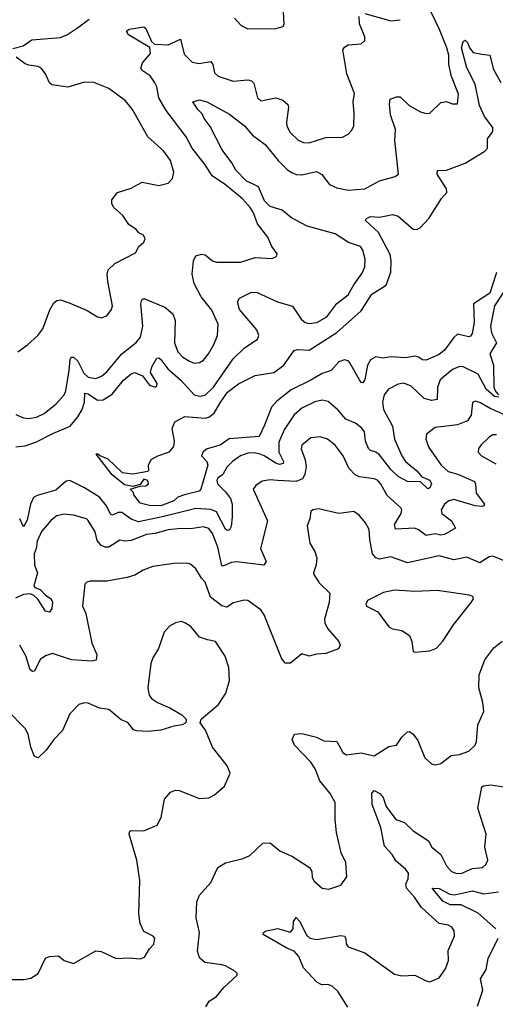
# Model space of a CAD drawing. Extents: x 2199565 to 2323334, y 894172 to 1018966.
# Tile 225 of 256: x 2209305 to 2211868, y 1001048 to 1006357. Entities that reach past the tile are written whole.
import ezdxf

# ---------------------------------------------------------------- set-up
doc = ezdxf.new("R2010")
doc.units = 0

msp = doc.modelspace()

# ---------------------------------------------------------------- linework, layer by layer
at = {"layer": '0CON10XD'}
for points in [[(2210462, 1006365), (2210498.8, 1006325), (2210535, 1006308), (2210685, 1006310), (2210725, 1006321.2), (2210730.8, 1006335), (2210722.9, 1006465)], [(2209285, 1004054.7), (2209335, 1004059.5), (2209391.5, 1004078.5), (2209483.5, 1004126.5), (2209577.3, 1004165), (2209618.6, 1004215), (2209642.4, 1004255), (2209654.4, 1004295), (2209656.9, 1004343.1), (2209675, 1004339.7), (2209725, 1004306.1), (2209755, 1004308), (2209802.7, 1004337.3), (2209865, 1004412.7), (2209905, 1004446.9), (2209925, 1004454.4), (2209966.8, 1004436.8), (2210005, 1004386.2), (2210037.5, 1004375), (2210045, 1004382.5), (2210045.6, 1004395), (2210009.2, 1004455), (2210016.9, 1004485), (2210045, 1004531.4), (2210055, 1004534.3), (2210065, 1004525.7), (2210104.3, 1004474.3), (2210173.7, 1004413.7), (2210245, 1004333.8), (2210275, 1004326.8), (2210305, 1004332.5), (2210350.3, 1004375), (2210455, 1004528.5), (2210515, 1004585.5), (2210587.5, 1004635), (2210594.3, 1004655), (2210582.7, 1004685), (2210489.6, 1004795), (2210478.1, 1004835), (2210488.8, 1004855), (2210555, 1004887.3), (2210585, 1004885.5), (2210695, 1004835.5), (2210775, 1004812.9), (2210821.9, 1004741.9), (2210843.5, 1004723.5), (2210865, 1004719.2), (2210905.9, 1004724.1), (2210960.5, 1004755), (2211015, 1004827.5), (2211075, 1004873.1), (2211105, 1004926.9), (2211150.5, 1004989.5), (2211164.5, 1005025), (2211166.4, 1005066.4), (2211154.4, 1005115), (2211142, 1005135), (2211076.3, 1005156.3), (2211005, 1005202.5), (2210853.6, 1005243.6), (2210769.1, 1005289.1), (2210719.4, 1005329.4), (2210655, 1005350), (2210625, 1005380.3), (2210592.8, 1005455), (2210525, 1005487.9), (2210470.8, 1005545), (2210449.1, 1005585), (2210395.8, 1005655), (2210331.2, 1005781.2), (2210299.4, 1005825), (2210289.3, 1005849.3), (2210265, 1005872.5), (2210237.5, 1005915), (2210275, 1005924.2), (2210313.3, 1005915), (2210435, 1005847.8), (2210516, 1005785), (2210560, 1005735), (2210628.1, 1005685), (2210697.8, 1005597.8), (2210748.1, 1005548.1), (2210772.6, 1005532.6), (2210795, 1005522.5), (2210825, 1005519.7), (2210905, 1005537.8), (2210932.5, 1005522.5), (2210975, 1005468.9), (2211015, 1005450.6), (2211075, 1005438.2), (2211165, 1005445.5), (2211245, 1005487.8), (2211328.1, 1005511.9), (2211346.2, 1005525), (2211327.3, 1005705), (2211329.6, 1005765), (2211303.1, 1005845), (2211297.8, 1005902.2), (2211301.9, 1005928.1), (2211335, 1005940.8), (2211355, 1005940.8), (2211404.2, 1005895), (2211465, 1005860), (2211495, 1005851.2), (2211515, 1005852.5), (2211575, 1005911.2), (2211605.8, 1005915.8), (2211635, 1005904), (2211665, 1005903.3), (2211669.4, 1005955), (2211631.7, 1006051.7), (2211617.5, 1006115), (2211617.1, 1006165), (2211607.4, 1006205), (2211567.6, 1006305), (2211504.8, 1006435)], [(2209268, 1006202), (2209323.9, 1006216.1), (2209371.2, 1006248.8), (2209525, 1006260.8), (2209563, 1006277), (2209616.7, 1006313.3), (2209680.1, 1006359.9)], [(2209285, 1004228.6), (2209325, 1004210.6), (2209355, 1004206.5), (2209395, 1004214.6), (2209436.4, 1004233.6), (2209501.9, 1004285), (2209545.4, 1004335), (2209554.1, 1004355.9), (2209571.8, 1004465), (2209577.9, 1004525), (2209583.4, 1004536.6), (2209595, 1004538.2), (2209618.2, 1004515), (2209650.3, 1004450.3), (2209675, 1004429.7), (2209715, 1004422.4), (2209745.2, 1004434.8), (2209775, 1004458.5), (2209855, 1004556.1), (2209933.2, 1004616.8), (2209955.4, 1004645), (2209968.2, 1004705), (2209958.8, 1004825), (2209963.8, 1004846.2), (2209975, 1004852.9), (2210087.6, 1004807.6), (2210130.2, 1004770.2), (2210142.7, 1004735), (2210138.9, 1004615), (2210156.6, 1004566.6), (2210185, 1004537.1), (2210220, 1004515), (2210245.6, 1004504.4), (2210275, 1004508.1), (2210295, 1004521.4), (2210322.9, 1004555), (2210352.2, 1004605), (2210370.5, 1004655), (2210375.5, 1004715), (2210341.1, 1004791.1), (2210282.6, 1004862.6), (2210245.4, 1004935), (2210235.4, 1004985), (2210242.6, 1005057.4), (2210255, 1005083.8), (2210285, 1005092.5), (2210305, 1005090), (2210345, 1005057.5), (2210365, 1005050), (2210495, 1005049.2), (2210575, 1005074.5), (2210665, 1005069.2), (2210689.2, 1005080.8), (2210693.3, 1005095), (2210664.5, 1005134.5), (2210643.1, 1005185), (2210585.9, 1005255.9), (2210565.3, 1005315.3), (2210547.3, 1005345), (2210505, 1005391.8), (2210415, 1005466.1), (2210343.1, 1005515), (2210304.6, 1005575), (2210234.5, 1005664.5), (2210202.8, 1005725), (2210095, 1005867.5), (2210055.2, 1005935.2), (2210043.5, 1005995), (2210031.1, 1006021.1), (2210008.2, 1006055), (2209965, 1006083.5), (2209958.2, 1006095), (2209967.2, 1006125), (2210009.3, 1006175), (2210006.6, 1006206.6), (2209891.1, 1006275), (2209880.8, 1006295), (2209894.5, 1006305.5), (2209975, 1006317.8), (2209985, 1006309.4), (2210015, 1006240), (2210032.2, 1006225), (2210105, 1006221.2), (2210171.7, 1006251.7), (2210191.2, 1006171.2), (2210235, 1006128.1), (2210271.1, 1006121.1), (2210335, 1006131.9), (2210345.3, 1006115.3), (2210355, 1006070), (2210375, 1006052.5), (2210455, 1006025.5), (2210535, 1006033.5), (2210555, 1006027.8), (2210566.2, 1006015), (2210587.5, 1005935), (2210605, 1005919.4), (2210685, 1005935.6), (2210722.4, 1005922.4), (2210749.8, 1005899.8), (2210754.6, 1005884.6), (2210743.3, 1005805), (2210745.6, 1005785), (2210760.2, 1005750.2), (2210805, 1005707.5), (2210835, 1005694.4), (2210865, 1005693.3), (2210955, 1005722.7), (2211045, 1005724.3), (2211075, 1005740), (2211095, 1005762), (2211105.5, 1005785), (2211108.1, 1005855), (2211102.2, 1005915), (2211108.7, 1005958.7), (2211068.9, 1006065), (2211045.8, 1006195), (2211055, 1006208.8), (2211075, 1006220.8), (2211145, 1006227.5), (2211165.6, 1006244.4), (2211165.6, 1006265), (2211137.1, 1006335), (2211133.8, 1006375)], [(2211165, 1006390), (2211305, 1006351.5), (2211355, 1006357.1)], [(2211875, 1004993.8), (2211838, 1004882), (2211750.4, 1004825), (2211754.2, 1004725), (2211743.3, 1004665), (2211735, 1004650.8), (2211725, 1004647.5), (2211665, 1004660.6), (2211645, 1004643.1), (2211595, 1004574.5), (2211565, 1004552.7), (2211495, 1004521.1), (2211475, 1004522.5), (2211455, 1004537.5), (2211435, 1004542.9), (2211385, 1004534.6), (2211305, 1004539.5), (2211262.5, 1004532.5), (2211225, 1004539.5), (2211196.1, 1004523.9), (2211179.5, 1004495), (2211165, 1004417.5), (2211155, 1004398.8), (2211145, 1004401.2), (2211135.8, 1004415), (2211085, 1004507.5), (2211075, 1004517.7), (2211055, 1004523.1), (2211025, 1004511.8), (2210984.1, 1004465.9), (2210935, 1004449.7), (2210875, 1004412.9), (2210768.5, 1004361.5), (2210690.7, 1004299.3), (2210661.9, 1004268.1), (2210625, 1004170), (2210595, 1004110), (2210433.5, 1004096.5), (2210385, 1004063.4), (2210315, 1004042.7), (2210293, 1004027), (2210284.7, 1004004.7), (2210314.5, 1003975), (2210318.6, 1003955), (2210281.4, 1003825), (2210272.5, 1003815), (2210192.5, 1003795), (2210157.8, 1003782.2), (2210135, 1003761.9), (2210065, 1003735.7), (2210005, 1003737.1), (2209955, 1003750), (2209920, 1003795), (2209918.3, 1003808.3), (2209900, 1003825), (2209955, 1003842.5), (2209985, 1003843.3), (2210000, 1003855), (2209995, 1003873.3), (2209975, 1003880), (2209955, 1003850), (2209915, 1003840), (2209869.3, 1003849.3), (2209803, 1003903), (2209717.5, 1004015), (2209725, 1004018), (2209736.9, 1004006.9), (2209779.9, 1003989.9), (2209856.7, 1003915), (2209915, 1003908.1), (2209995, 1003922.5), (2210001.7, 1003928.3), (2210000, 1003955), (2210013.8, 1003985), (2210050, 1004005), (2210112.8, 1004027.2), (2210135.8, 1004055), (2210139.4, 1004085), (2210126.8, 1004153.2), (2210142, 1004188), (2210195, 1004216.7), (2210305, 1004208.5), (2210325, 1004213.8), (2210353.9, 1004236.1), (2210385, 1004291.1), (2210425, 1004348), (2210485, 1004393.1), (2210575, 1004437.7), (2210675, 1004454.6), (2210727.4, 1004492.6), (2210785, 1004573.3), (2210802, 1004578), (2210865, 1004574.4), (2211015, 1004670), (2211145, 1004787.9), (2211202.9, 1004877.1), (2211280.3, 1004925), (2211304.4, 1004995), (2211306.8, 1005056.8), (2211301, 1005091), (2211238.8, 1005208.8), (2211168.8, 1005275), (2211173.3, 1005285), (2211195, 1005295.9), (2211245, 1005292.3), (2211280, 1005300), (2211315, 1005307.1), (2211345, 1005298.5), (2211425, 1005227.8), (2211445, 1005226.7), (2211465, 1005236.7), (2211509.5, 1005285), (2211577.7, 1005392.3), (2211606.9, 1005425), (2211605.6, 1005445), (2211555.7, 1005525), (2211556.1, 1005543.9), (2211604.6, 1005545.4), (2211705, 1005583.3), (2211811, 1005649), (2211825.7, 1005664.3), (2211826.4, 1005715), (2211854.6, 1005755), (2211854.1, 1005775), (2211809.5, 1005835), (2211783.4, 1005895), (2211759.2, 1006009.2), (2211715, 1006097.5), (2211686.2, 1006205), (2211695, 1006240), (2211705, 1006246.2), (2211718.8, 1006235), (2211730, 1006205), (2211749.8, 1006179.8), (2211795, 1006171.5), (2211838, 1006165), (2211858.3, 1006088.3), (2211897.6, 1006017.6)], [(2209295, 1004566.7), (2209346.8, 1004603.2), (2209402.5, 1004655), (2209429.8, 1004690.2), (2209467.6, 1004792.4), (2209489.5, 1004830.5), (2209505, 1004843.8), (2209525, 1004846.2), (2209570.9, 1004830.9), (2209668.3, 1004788.3), (2209724.2, 1004754.2), (2209745, 1004750), (2209775, 1004760), (2209800, 1004795), (2209805.6, 1004815), (2209780, 1004945), (2209776.7, 1004985), (2209782, 1005008), (2209817.4, 1005042.6), (2209929.5, 1005100.5), (2209947.5, 1005135), (2209975, 1005157.5), (2209981.2, 1005175), (2209972.5, 1005195), (2209947, 1005207), (2209933.3, 1005225), (2209892.4, 1005252.4), (2209861.7, 1005301.7), (2209812, 1005345), (2209801.2, 1005365), (2209801.2, 1005385), (2209832.5, 1005425), (2209905, 1005449.2), (2209965, 1005480.6), (2210055, 1005462.5), (2210105, 1005476.2), (2210129.5, 1005500.5), (2210135.8, 1005535), (2210118.7, 1005598.7), (2210079.8, 1005649.8), (2209996.2, 1005725), (2209913.2, 1005873.2), (2209875, 1005920), (2209785, 1005985.8), (2209705, 1006019.1), (2209655, 1006019.6), (2209565, 1005993.1), (2209478.8, 1006005), (2209465, 1006016), (2209445, 1006066), (2209420.8, 1006095), (2209405, 1006105.6), (2209355, 1006111.4), (2209335, 1006120), (2209285.6, 1006155.6)], [(2211912.2, 1004887.8), (2211864.7, 1004815), (2211842.1, 1004705), (2211848.5, 1004668.5), (2211873.8, 1004615), (2211838.1, 1004555), (2211859, 1004495), (2211860, 1004375), (2211866.7, 1004356.7), (2211885.7, 1004335)], [(2211888.1, 1004321.9), (2211863.2, 1004325), (2211818.4, 1004365), (2211775, 1004445.7), (2211695, 1004485.3), (2211675, 1004488), (2211638.3, 1004471.7), (2211571.8, 1004415), (2211556.4, 1004375), (2211555, 1004308.8), (2211526.9, 1004303.1), (2211484.4, 1004314.4), (2211415, 1004380.3), (2211375, 1004397.2), (2211345, 1004392), (2211292.5, 1004365), (2211270, 1004335), (2211260.8, 1004295), (2211265.3, 1004255), (2211314.7, 1004165), (2211324.4, 1004094.4), (2211364.1, 1004005), (2211385, 1003974.6), (2211446.2, 1003925), (2211472.8, 1003892.8), (2211515.3, 1003875), (2211523.8, 1003855), (2211515, 1003832.9), (2211505, 1003827.5), (2211465, 1003865.8), (2211395, 1003866.9), (2211345, 1003893.4), (2211305, 1003931.9), (2211245, 1004010.3), (2211225, 1004024.7), (2211195, 1004034.5), (2211185.6, 1004045), (2211169.3, 1004085), (2211162.7, 1004135), (2211149.1, 1004155), (2211115, 1004181.8), (2211063.2, 1004203.2), (2211022.3, 1004252.3), (2210967.6, 1004297.6), (2210935, 1004305.6), (2210895, 1004296.4), (2210825, 1004262.9), (2210784.2, 1004225.8), (2210730, 1004145), (2210701.5, 1004078.5), (2210702.2, 1004025), (2210726.8, 1003975), (2210725, 1003964), (2210705, 1003959.5), (2210685.4, 1003965), (2210623.2, 1004005), (2210595, 1004016.3), (2210565, 1004022), (2210535, 1004019.8), (2210495, 1004004.7), (2210452.7, 1003975), (2210420.6, 1003945), (2210400.5, 1003905), (2210372.7, 1003885), (2210366.8, 1003875), (2210371, 1003855), (2210415, 1003811.8), (2210440.3, 1003775), (2210450.5, 1003745), (2210450.8, 1003675), (2210444, 1003625), (2210435, 1003606.7), (2210425, 1003603.2), (2210415, 1003609.6), (2210365, 1003702.6), (2210335, 1003715.9), (2210255, 1003721.9), (2210081.9, 1003678.1), (2209945, 1003650.4), (2209905, 1003664.8), (2209855, 1003699.2), (2209835, 1003699.3), (2209805, 1003685.6), (2209795, 1003691.4), (2209772.2, 1003735), (2209735, 1003782.1), (2209655, 1003833.6), (2209575, 1003872.7), (2209555, 1003868.9), (2209500.6, 1003819.4), (2209398.4, 1003791.6), (2209379.5, 1003780.5), (2209362.5, 1003745), (2209345, 1003658.1), (2209325, 1003621.9), (2209305.2, 1003665.2)], [(2211922.5, 1004225), (2211840.4, 1004260.4), (2211785, 1004293.8), (2211759.5, 1004300.5), (2211745, 1004292.5), (2211738.8, 1004225), (2211718.6, 1004195), (2211665, 1004171.8), (2211545, 1004158.9), (2211497.9, 1004122.1), (2211493.1, 1004095), (2211509.8, 1004049.8), (2211575.6, 1003955), (2211615, 1003921.3), (2211666.9, 1003906.9), (2211756.3, 1003866.3), (2211762.1, 1003855), (2211764.7, 1003805), (2211809.2, 1003745), (2211806.2, 1003735), (2211797.6, 1003732.4), (2211760, 1003735), (2211645, 1003769.1), (2211617.8, 1003762.2), (2211595, 1003745.5), (2211576.9, 1003715), (2211579.5, 1003695), (2211632.5, 1003655), (2211654.2, 1003615), (2211595, 1003580.8), (2211575, 1003577.9), (2211544.3, 1003585.7), (2211495, 1003576.6), (2211455, 1003607.2), (2211434.8, 1003614.8), (2211330.3, 1003610.3), (2211324.5, 1003635), (2211361.5, 1003695), (2211364.4, 1003714.4), (2211358.6, 1003725), (2211285, 1003791.5), (2211251.9, 1003851.9), (2211233.6, 1003873.6), (2211215, 1003881.8), (2211135, 1003891.6), (2211113, 1003903), (2211079.1, 1003939.1), (2211047.9, 1004005), (2211005, 1004063.8), (2210964.8, 1004094.8), (2210925, 1004108.5), (2210875, 1004102.7), (2210826.4, 1004063.6), (2210822.9, 1004042.9), (2210843.4, 1003983.4), (2210848.7, 1003948.7), (2210841.2, 1003905), (2210829, 1003881), (2210795, 1003866.9), (2210695, 1003872), (2210655, 1003875.4), (2210611.3, 1003868.7), (2210578, 1003845), (2210564.2, 1003825), (2210640.6, 1003655), (2210602.5, 1003505), (2210632.5, 1003435), (2210620, 1003415), (2210475.3, 1003434.7), (2210445, 1003430.7), (2210405, 1003411.5), (2210395, 1003412.5), (2210372.7, 1003512.7), (2210345, 1003587.1), (2210325, 1003613.5), (2210295, 1003623.1), (2210225, 1003611.6), (2210175, 1003614.1), (2210105, 1003607.1), (2210035, 1003587.4), (2209988.6, 1003581.4), (2209905, 1003549.3), (2209875, 1003545.4), (2209845, 1003551.1), (2209785, 1003512.7), (2209765, 1003513.1), (2209745, 1003521.8), (2209721.9, 1003548.1)], [(2211875, 1004119.4), (2211855, 1004118.1), (2211835, 1004106.9), (2211791.9, 1004065), (2211778.1, 1004045), (2211775.7, 1004025), (2211794, 1004005), (2211871.7, 1003961.7)], [(2209721.9, 1003548.1), (2209711.8, 1003595), (2209675, 1003656), (2209665, 1003665.7), (2209595, 1003685.4), (2209545, 1003690.4), (2209505, 1003681.8), (2209475, 1003658.9), (2209421.9, 1003598.1), (2209400, 1003545), (2209394.7, 1003505.3), (2209382.6, 1003477.4), (2209385.3, 1003415.3), (2209400.4, 1003375), (2209381.2, 1003305), (2209387.5, 1003295), (2209415, 1003284), (2209444, 1003255), (2209475.4, 1003235), (2209481.2, 1003215), (2209478.2, 1003181.8), (2209465, 1003162.2), (2209445, 1003168.1), (2209403.1, 1003233.1), (2209381.9, 1003251.9), (2209360.9, 1003260.9), (2209325, 1003257.7), (2209282, 1003238)], [(2211925, 1003435.6), (2211855, 1003464.4), (2211835, 1003461.1), (2211785, 1003429.2), (2211715, 1003458.5), (2211645, 1003444.1), (2211565, 1003465.4), (2211395, 1003428.7), (2211305, 1003460), (2211245, 1003447.7), (2211225, 1003455.5), (2211207.2, 1003477.2), (2211191.3, 1003555), (2211188.5, 1003608.5), (2211169.2, 1003645), (2211135, 1003685.7), (2211105, 1003704.4), (2211025, 1003694.6), (2210915, 1003720), (2210885, 1003713.8), (2210873.8, 1003705), (2210868.6, 1003665), (2210855, 1003627.5), (2210868.6, 1003535), (2210895, 1003488.8), (2210905.6, 1003455), (2210903, 1003417), (2210888, 1003375), (2210890.8, 1003365), (2210919.8, 1003319.8), (2210975.7, 1003265), (2210973.3, 1003215), (2210947.5, 1003125), (2210949.2, 1003105), (2210964.2, 1003075), (2211024.3, 1003005), (2211032, 1002985), (2211023.3, 1002965), (2210955, 1002938.9), (2210905, 1002935.6), (2210865, 1002924.4), (2210825, 1002938.6), (2210765, 1002887.1), (2210735, 1002887.5), (2210715.8, 1002915), (2210622.3, 1003147.7), (2210605, 1003175.8), (2210535, 1003226), (2210515, 1003227.5), (2210456.6, 1003213.4), (2210420.9, 1003189.1), (2210395, 1003196.7), (2210332.7, 1003242.7), (2210304.5, 1003324.5), (2210284.3, 1003345), (2210255, 1003396), (2210225, 1003421.4), (2210205, 1003427.1), (2210135, 1003424.4), (2210022, 1003408), (2209970.9, 1003389.1), (2209925, 1003361.2), (2209885, 1003348.8), (2209775, 1003329.5), (2209685, 1003330), (2209667.5, 1003325), (2209656.2, 1003313.8), (2209642.9, 1003195), (2209661.4, 1003155), (2209693.1, 1002995), (2209721.4, 1002935), (2209716.9, 1002903.1), (2209695, 1002898.1), (2209585, 1002905.4), (2209481.1, 1002938.9), (2209445, 1002927.5), (2209415, 1002908.1), (2209385.5, 1002844.5), (2209375, 1002842), (2209362.3, 1002852.3), (2209337.5, 1002927.5), (2209305, 1002984.2)], [(2211435, 1002946.2), (2211515, 1002953.8), (2211551.7, 1002968.3), (2211585, 1003006.2), (2211643.1, 1003095), (2211738, 1003215), (2211750, 1003235), (2211746.4, 1003246.4), (2211730, 1003255), (2211555, 1003279.4), (2211435, 1003274.6), (2211325, 1003280.4), (2211265, 1003269.4), (2211179.2, 1003225), (2211171.1, 1003205), (2211174.3, 1003195), (2211236, 1003165), (2211295, 1003084.2), (2211315, 1003073.1), (2211365, 1003064.4), (2211405, 1003037.5), (2211418.1, 1003005), (2211425, 1002950), (2211435, 1002946.2)], [(2209235, 1001181.5), (2209328.6, 1001181.4), (2209365, 1001188.5), (2209405, 1001214.3), (2209445, 1001296.7), (2209465, 1001306.7), (2209515, 1001310), (2209545, 1001283.8), (2209595, 1001268.8), (2209715, 1001335.6), (2209745, 1001332.9), (2209825, 1001294.2), (2209895, 1001298.8), (2209955, 1001293.8), (2209977.3, 1001302.7), (2210005, 1001347.5), (2210028.3, 1001371.7), (2210033.3, 1001405), (2210025, 1001416.2), (2209975, 1001440), (2209954.4, 1001484.4), (2209946.9, 1001535), (2209953.1, 1001715), (2209935.6, 1001825), (2209894.2, 1001965), (2209898.3, 1001981.7), (2209905, 1001986), (2209975, 1001982.9), (2210045.5, 1002014.5), (2210067.1, 1002055), (2210086.2, 1002155), (2210117.7, 1002192.3), (2210145, 1002202), (2210165, 1002201.2), (2210275, 1002158), (2210325, 1002162), (2210355, 1002178), (2210408.8, 1002225), (2210440, 1002295), (2210424.1, 1002334.1), (2210344.3, 1002434.3), (2210307, 1002527), (2210277.5, 1002565), (2210282.5, 1002585), (2210376.7, 1002665), (2210416.7, 1002725), (2210435.8, 1002794.2), (2210432.5, 1002865), (2210412.9, 1002925), (2210360, 1003005), (2210316.6, 1003013.4), (2210275, 1003027.8), (2210228, 1003085), (2210195, 1003104.2), (2210175, 1003112), (2210144.2, 1003105.8), (2210112.7, 1003087.3), (2210083.8, 1003055), (2210053.9, 1002966.1), (2210023, 1002917), (2210012, 1002885), (2209996.2, 1002755), (2210003.3, 1002715), (2210016.1, 1002696.1), (2210047.5, 1002675), (2210115, 1002646.7), (2210179.3, 1002609.3), (2210202.5, 1002585), (2210200, 1002565), (2210180, 1002555), (2210135, 1002548), (2210065, 1002526), (2209995, 1002518.8), (2209935, 1002522), (2209918.8, 1002528.8), (2209887.4, 1002567.4), (2209852.8, 1002582.8), (2209785, 1002637.1), (2209735, 1002644), (2209675, 1002672), (2209655, 1002674), (2209623.3, 1002665), (2209576, 1002615), (2209535.6, 1002525), (2209489.4, 1002475), (2209447.5, 1002417.5), (2209405, 1002376.7), (2209385, 1002383.8), (2209364.6, 1002434.6), (2209350, 1002505), (2209334, 1002535), (2209236, 1002635)], [(2210417, 1001253), (2210395, 1001261.2), (2210303.7, 1001273.7), (2210275, 1001298), (2210262.5, 1001335), (2210274.5, 1001435), (2210256.2, 1001515), (2210259.7, 1001600.3), (2210274.2, 1001635.8), (2210335.7, 1001704.3), (2210373.3, 1001785), (2210415, 1001810), (2210510, 1001835), (2210545, 1001850), (2210615, 1001916.7), (2210655, 1001918.8), (2210706.7, 1001875), (2210775, 1001844.2), (2210866.4, 1001786.4), (2210878.6, 1001765), (2210882.1, 1001732.1), (2210891.7, 1001711.7), (2210935, 1001673.8), (2210970.5, 1001669.5), (2211035, 1001691.2), (2211067.5, 1001735), (2211063, 1001813), (2211037.5, 1001865), (2211013.1, 1001975), (2211004.4, 1002045), (2211005.6, 1002135.6), (2210978, 1002185), (2210922.8, 1002252.8), (2210897.6, 1002317.6), (2210875, 1002354.3), (2210785.7, 1002445), (2210774, 1002475), (2210785.8, 1002504.2), (2210825, 1002508.5), (2210905, 1002488.2), (2210945, 1002469.2), (2211015, 1002465.7), (2211046, 1002406), (2211065, 1002393.1), (2211144.6, 1002404.6), (2211215, 1002387.8), (2211295, 1002437.5), (2211335, 1002446.2), (2211365, 1002488.8), (2211395, 1002516.7), (2211405, 1002518.8), (2211425, 1002503.8), (2211450.2, 1002470.2), (2211487.6, 1002377.6), (2211524.2, 1002344.2), (2211545, 1002338.8), (2211575, 1002346.2), (2211629.8, 1002390.2), (2211675, 1002395.6), (2211725, 1002412.9), (2211760, 1002445), (2211766.9, 1002465), (2211774.5, 1002555), (2211806.8, 1002626.8), (2211801.9, 1002675), (2211780, 1002755), (2211780.5, 1002825), (2211812.2, 1002905), (2211859.8, 1002970.2), (2211905, 1003005.8)], [(2211072.9, 1001032.9), (2211020.8, 1001115), (2210989.2, 1001145), (2210965, 1001154.4), (2210933.4, 1001153.4), (2210906.6, 1001166.6), (2210834.6, 1001244.6), (2210809.2, 1001305), (2210784.2, 1001335), (2210745, 1001351.3), (2210618.1, 1001425), (2210619.4, 1001435), (2210635, 1001443.8), (2210695, 1001456.9), (2210765, 1001437.9), (2210779.6, 1001455), (2210780.8, 1001495), (2210795, 1001515.8), (2210815, 1001494.2), (2210851, 1001421), (2210869.4, 1001405), (2210905, 1001397.5), (2211035, 1001419.5), (2211055, 1001415.7), (2211063.5, 1001403.5), (2211065, 1001373.3), (2211075, 1001358.6), (2211166, 1001326), (2211325, 1001211.4), (2211365, 1001201.1), (2211435, 1001205.6), (2211495, 1001174.4), (2211515, 1001170), (2211565, 1001191.2), (2211600.3, 1001239.7), (2211615.6, 1001285), (2211615, 1001337.5), (2211649.2, 1001415), (2211645.8, 1001445), (2211634.4, 1001464.4), (2211615, 1001474.4), (2211565, 1001484.4), (2211469.8, 1001569.8), (2211432.9, 1001625), (2211389.6, 1001675), (2211385.4, 1001695), (2211397.8, 1001725), (2211400, 1001755), (2211386.2, 1001775), (2211332.3, 1001822.3), (2211312.7, 1001855), (2211271.4, 1001901.4), (2211251, 1002001), (2211204.7, 1002125), (2211203.1, 1002186.9), (2211215, 1002200), (2211246, 1002185), (2211263.3, 1002163.3), (2211280.4, 1002115), (2211332.1, 1002045), (2211378.9, 1002028.9), (2211425, 1001983.1), (2211508.7, 1001928.7), (2211525.7, 1001895), (2211575.2, 1001855.2), (2211604.5, 1001795), (2211632.5, 1001765), (2211655, 1001755.5), (2211685, 1001753.8), (2211745, 1001780.9), (2211800, 1001785), (2211817.6, 1001802.4), (2211827.5, 1001825), (2211811.5, 1001895), (2211819.1, 1001965), (2211773.8, 1002105), (2211795, 1002220), (2211805, 1002226.7), (2211845, 1002232.2), (2211985, 1002210.5)], [(2211871.5, 1001455), (2211775, 1001539.2), (2211685, 1001585.2), (2211625, 1001585.2), (2211585, 1001603.9), (2211527.5, 1001675), (2211565, 1001672.5), (2211622.6, 1001642.6), (2211648.9, 1001638.9), (2211745, 1001659.5), (2211805, 1001643.8), (2211885, 1001654)], [(2211771.4, 1001038.6), (2211801.2, 1001125), (2211787.9, 1001185), (2211818.5, 1001235), (2211829.2, 1001295), (2211883.8, 1001405)], [(2210308, 1001035), (2210325.8, 1001064.2), (2210365, 1001090.6), (2210405, 1001138), (2210476.7, 1001205), (2210476.7, 1001215), (2210465, 1001227.5), (2210417, 1001253)]]:
    msp.add_lwpolyline(points, dxfattribs=at)

doc.saveas('drawing.dxf')
